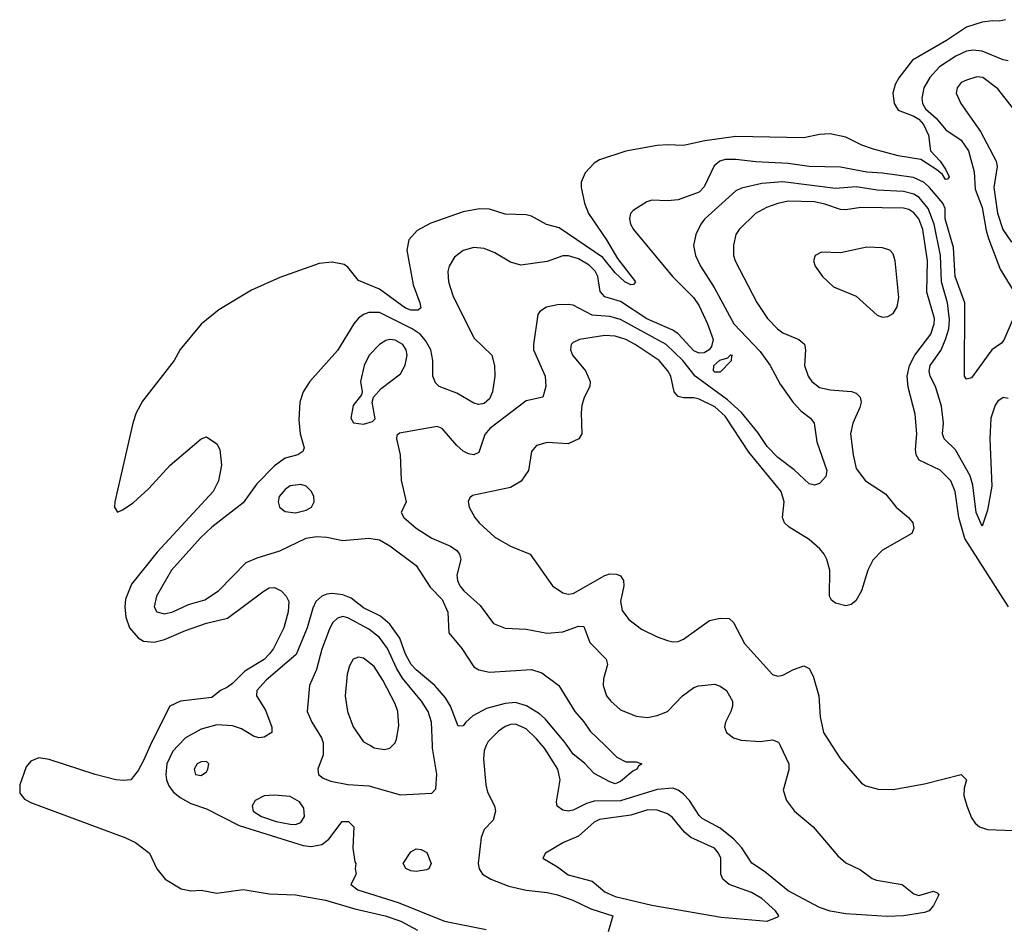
# Model space of a CAD drawing. Header units: inches. Extents: x 1552611 to 1694776, y 811966 to 917215.
# Tile 22 of 256: x 1554677 to 1558435, y 859307 to 862770. Entities that reach past the tile are written whole.
import ezdxf

# ---------------------------------------------------------------- set-up
doc = ezdxf.new("R2010")
doc.units = ezdxf.units.IN
doc.header["$MEASUREMENT"] = 0
doc.layers.add('B5855', color=7, linetype='Continuous')
doc.layers.add('B5856', color=7, linetype='Continuous')

msp = doc.modelspace()

# ---------------------------------------------------------------- linework, layer by layer
at = {"layer": 'B5855', "color": 5}
for points, elevation in [([(1555174.9, 860000), (1555150, 859942.9), (1555130, 859905.2), (1555101, 859870), (1555073.4, 859866.6), (1555043.7, 859870), (1554965.4, 859890), (1554790, 859946.5), (1554750, 859953.8), (1554719.4, 859940.6), (1554701.6, 859918.4), (1554677.4, 859850), (1554678.2, 859818.2), (1554696, 859796), (1554721.9, 859781.9), (1555078.3, 859650), (1555118.9, 859630), (1555173, 859590), (1555200.7, 859530), (1555232, 859490), (1555293.1, 859453.1), (1555330, 859445.8), (1555370, 859448), (1555430, 859437.2), (1555530, 859450.8), (1555630, 859434.3), (1555730, 859430.7), (1555844.4, 859410), (1555956.6, 859376.6), (1556072.4, 859350), (1556131.4, 859330), (1556195.6, 859295.6)], 720), ([(1555281.9, 860000), (1555261.4, 859978.6), (1555239.5, 859930), (1555234.9, 859890), (1555237.7, 859870), (1555246.4, 859846.4), (1555263.5, 859823.5), (1555290, 859801.6), (1555330, 859779.2), (1555390, 859758.9), (1555515.2, 859695.2), (1555759, 859619), (1555790, 859614.5), (1555830, 859622.2), (1555857.1, 859642.9), (1555908.4, 859710), (1555932.7, 859710), (1555952.1, 859690), (1555948.1, 859608.1), (1555956.1, 859556.1), (1555960.7, 859550), (1555958, 859530), (1555962, 859510), (1555941, 859470), (1555967.7, 859450), (1556121.6, 859401.6), (1556298.2, 859330), (1556457.9, 859297.9)], 740), ([(1555835.6, 860000), (1555835.1, 859964.9), (1555815.5, 859910), (1555817.3, 859890), (1555835.3, 859875.3), (1555864.7, 859864.7), (1555930, 859851.3), (1556010, 859846), (1556130, 859811.7), (1556250, 859818.4), (1556265.1, 859834.9), (1556268.9, 859891.1), (1556252.9, 859990), (1556252.5, 860000)], 760), ([(1556015.6, 860000), (1556030, 859991.6), (1556070, 859985.5), (1556090, 859990.4), (1556099.6, 860000)], 780), ([(1556458, 860000), (1556450, 859980.9), (1556447.2, 859950), (1556455.9, 859850), (1556462.9, 859822.9), (1556489.1, 859770), (1556492.6, 859750), (1556484, 859716), (1556450, 859679.5), (1556438.5, 859650), (1556427.2, 859550), (1556431, 859530), (1556443.8, 859510), (1556475.8, 859490), (1556543.9, 859463.9), (1556610, 859448.3), (1556690, 859439.6), (1556729.9, 859430.1), (1556788.5, 859410), (1556857.1, 859377.1), (1556941, 859350), (1556922.8, 859290)], 760), ([(1557579.7, 860000), (1557612, 859930), (1557613, 859907), (1557590.3, 859830), (1557603.8, 859790), (1557634.2, 859750), (1557705.8, 859690), (1557799.1, 859579.1), (1557830, 859552.6), (1557886.3, 859526.3), (1557930, 859493.4), (1557946.6, 859486.6), (1558044.7, 859470), (1558090, 859434.8), (1558108.1, 859428.1), (1558164.7, 859444.7), (1558178.8, 859438.8), (1558184.7, 859430), (1558164.4, 859390), (1558148.2, 859370), (1558130, 859362.9), (1558050, 859350.8), (1557987.8, 859347.8), (1557830, 859358.4), (1557770, 859368.6), (1557730, 859381.8), (1557610, 859445.5), (1557519.4, 859519.4), (1557471.9, 859551.9), (1557432.7, 859610), (1557403, 859643), (1557350, 859684.5), (1557281.8, 859721.8), (1557270, 859732.9), (1557233.4, 859790), (1557210, 859814.6), (1557190, 859830.6), (1557170, 859837.2), (1557110, 859832.4), (1556970, 859789.9), (1556870, 859788.6), (1556840.7, 859779.3), (1556790, 859754.1), (1556770, 859749.9), (1556750, 859753.3), (1556729, 859769), (1556725.4, 859785.4), (1556740.4, 859870), (1556731.3, 859910), (1556679.5, 859990), (1556671.4, 860000)], 760), ([(1556911.3, 860000), (1556956.4, 859956.4), (1556990, 859937.6), (1557030, 859938.4), (1557051.3, 859930), (1557038.8, 859921.2), (1557032.7, 859910), (1557017.3, 859902.7), (1556970, 859862.8), (1556950, 859854.5), (1556930, 859861.6), (1556870, 859893.7), (1556832.4, 859932.4), (1556790, 859966.8), (1556766.2, 860000)], 740), ([(1557776.7, 860000), (1557809, 859949), (1557890, 859857.1), (1557906, 859846), (1557953.3, 859833.3), (1558010, 859831.9), (1558130, 859854.5), (1558270.3, 859890.3), (1558290.3, 859870), (1558282, 859838), (1558280.9, 859810), (1558291.4, 859770), (1558310, 859723.8), (1558323.8, 859703.8), (1558340.5, 859690), (1558370, 859680.2), (1558470, 859675.9)], 780)]:
    msp.add_lwpolyline(points, dxfattribs=dict(at, elevation=elevation))
for points, elevation in [([(1555390, 859939.5), (1555370, 859938.7), (1555354, 859930), (1555343.7, 859910), (1555348.7, 859890), (1555370, 859886.5), (1555390, 859900.5), (1555395.8, 859910), (1555399.5, 859930)], 760), ([(1555649, 859811), (1555610, 859808.3), (1555576.4, 859790), (1555564.2, 859770), (1555568.9, 859750), (1555600.3, 859730), (1555655.8, 859710), (1555710, 859699.8), (1555730, 859699.3), (1555750, 859706), (1555764.4, 859730), (1555761.4, 859761.5), (1555745.6, 859785.6), (1555710, 859806)], 760), ([(1557074.7, 859754.7), (1557010, 859734.4), (1556890, 859718.4), (1556870, 859707.9), (1556810, 859655), (1556752.2, 859630), (1556684, 859590), (1556674, 859570), (1556730, 859537.6), (1556770, 859507.1), (1556862.6, 859482.6), (1556910, 859441.8), (1556950, 859424.1), (1557090, 859391.6), (1557354.2, 859345.8), (1557529.9, 859330.1), (1557570, 859346.9), (1557573.7, 859350), (1557561.2, 859370), (1557510, 859416), (1557470, 859438.9), (1557384.4, 859470), (1557360.2, 859490), (1557353.5, 859510), (1557352.8, 859570), (1557344.1, 859590), (1557328.6, 859608.6), (1557238.8, 859650), (1557214, 859670), (1557167.2, 859727.1), (1557150, 859739.4), (1557110, 859753.2)], 780), ([(1556190, 859519.2), (1556170, 859521.8), (1556150.7, 859530.7), (1556140.8, 859550), (1556170, 859594.6), (1556190, 859606.3), (1556210, 859603.6), (1556231.5, 859591.5), (1556248.1, 859550), (1556238.7, 859530), (1556230, 859525.5)], 740)]:
    msp.add_lwpolyline(points, close=True, dxfattribs=dict(at, elevation=elevation))
at = {"layer": 'B5856', "color": 5}
for points, elevation in [([(1558438.8, 862770), (1558416.2, 862763.8), (1558390, 862765.7), (1558350, 862760.3), (1558290, 862741.6), (1558214.7, 862690), (1558084.9, 862615.1), (1558031.6, 862548.4), (1558017.8, 862522.2), (1558009.5, 862490), (1558013.8, 862450), (1558030, 862425.1), (1558090, 862401.9), (1558108.3, 862390), (1558126.1, 862370), (1558145.4, 862330), (1558153.4, 862270), (1558190, 862230.2), (1558210, 862199.5), (1558223.7, 862170), (1558218, 862162), (1558210, 862159.8), (1558198.8, 862178.8), (1558177.3, 862197.3), (1558116.3, 862236.3), (1558030, 862250.5), (1557935.8, 862275.8), (1557890.6, 862290.6), (1557830, 862322), (1557770, 862334.3), (1557730, 862332.4), (1557670, 862319.2), (1557410, 862323.7), (1557291.9, 862308.1), (1557210, 862289.7), (1557150, 862293), (1557110, 862289.7), (1556990, 862267.8), (1556890, 862235.6), (1556870, 862222), (1556834.9, 862185.1), (1556820.3, 862150), (1556820.3, 862130), (1556832.9, 862070), (1556848.4, 862030), (1556916.5, 861930), (1556958.9, 861858.9), (1557027.7, 861770), (1557019.9, 861760.1), (1557010, 861758.7), (1556986, 861770), (1556950, 861803.8), (1556903.1, 861863.1), (1556735.6, 861975.6), (1556688.3, 861988.3), (1556630, 862020.2), (1556610, 862025.8), (1556530, 862027.7), (1556470, 862046.4), (1556431.5, 862048.5), (1556370, 862036.4), (1556245.8, 861994.2), (1556194.3, 861965.7), (1556162.6, 861930), (1556155.3, 861890), (1556178.8, 861758.8), (1556204.9, 861690), (1556208, 861670), (1556197.8, 861662.2), (1556170, 861661.8), (1556150, 861668.9), (1556050, 861742), (1555970, 861774.5), (1555930, 861825.1), (1555915.7, 861835.7), (1555870, 861845.3), (1555819.7, 861840.3), (1555670, 861786.4), (1555562.3, 861737.7), (1555437.2, 861662.8), (1555370, 861608.3), (1555290, 861511.6), (1555267.4, 861470), (1555146.1, 861313.9), (1555122.3, 861270), (1555108.8, 861230), (1555040.5, 860930), (1555038.8, 860910), (1555050, 860891.3), (1555070, 860899.1), (1555110, 860926), (1555170, 860981.6), (1555251.8, 861070), (1555370, 861171), (1555390, 861178), (1555430, 861151.3), (1555440.7, 861130), (1555447.3, 861070), (1555435.8, 861010), (1555415.6, 860970), (1555201.4, 860738.6), (1555104.3, 860615.7), (1555081.1, 860558.9), (1555078.4, 860530), (1555082, 860490), (1555096.8, 860450), (1555130, 860411), (1555150, 860398.8), (1555190, 860394.5), (1555230, 860405.5), (1555310, 860439.8), (1555390, 860467.7), (1555470, 860486), (1555610, 860590.9), (1555630, 860601.7), (1555650, 860603.2), (1555675.8, 860590), (1555694.1, 860570), (1555704.3, 860550), (1555701.7, 860510), (1555685.4, 860450), (1555645.9, 860370), (1555631.2, 860350), (1555610, 860329.1), (1555536.3, 860283.7), (1555490, 860237.3), (1555470, 860223.2), (1555443.9, 860210), (1555410, 860184), (1555290.6, 860170), (1555250, 860150.8), (1555182.5, 860017.5), (1555174.9, 860000)], 720), ([(1558450, 862613.5), (1558430, 862616.5), (1558350, 862650.4), (1558314, 862654), (1558290, 862649.9), (1558250, 862630.6), (1558186.9, 862590), (1558150.6, 862550), (1558127, 862510), (1558120.5, 862470), (1558123, 862450), (1558134.4, 862430), (1558174.1, 862394.1), (1558211.7, 862350), (1558270.3, 862310.3), (1558297.8, 862270), (1558319.9, 862190), (1558323.6, 862123.6), (1558350, 862053.1), (1558365, 861965), (1558374.5, 861934.5), (1558418.6, 861818.6), (1558484.9, 861710)], 740), ([(1558469.4, 862429.4), (1558410, 862505.6), (1558352.4, 862550), (1558330, 862552.2), (1558290, 862539.8), (1558270.4, 862530), (1558254.6, 862510), (1558251.6, 862490), (1558269.4, 862450), (1558343.9, 862343.9), (1558403.6, 862230), (1558407, 862210), (1558394.5, 862130), (1558408.8, 862031.2), (1558429.6, 861969.6), (1558461.6, 861921.6)], 760), ([(1558469.1, 861630), (1558433.1, 861546.9), (1558424.4, 861535.6), (1558387.2, 861510), (1558310, 861403.5), (1558290, 861398), (1558282.4, 861410), (1558283.5, 861690), (1558247, 861790), (1558240.5, 861900.5), (1558209.1, 862010), (1558209, 862050), (1558199.9, 862070), (1558149.8, 862129.8), (1558128.6, 862148.6), (1558087.9, 862167.9), (1557970, 862184.5), (1557910, 862187.9), (1557810, 862206.9), (1557689.7, 862210.3), (1557610, 862221), (1557487, 862227), (1557410, 862237.1), (1557370, 862236), (1557349.2, 862230), (1557327.4, 862212.6), (1557290, 862132), (1557270, 862111.6), (1557190, 862082.6), (1557150, 862078.8), (1557090, 862081.5), (1557070, 862075.1), (1557018.2, 862041.8), (1557008, 862030), (1557004.1, 862010), (1557008, 861990), (1557019.7, 861970), (1557168.9, 861790), (1557249, 861710), (1557270, 861677.6), (1557301.7, 861610), (1557323.2, 861550), (1557317.3, 861522.7), (1557308, 861510), (1557290, 861499.3), (1557270, 861498.1), (1557250, 861506.7), (1557190.7, 861570.7), (1557170, 861585), (1557070, 861628.2), (1556970, 861694.5), (1556910, 861712.3), (1556893.1, 861733.1), (1556883.6, 861790), (1556873.3, 861810), (1556850, 861833.9), (1556810, 861857), (1556771.5, 861868.5), (1556750, 861869.1), (1556690, 861847), (1556590, 861833.5), (1556550, 861844.5), (1556490, 861880.5), (1556450, 861897.5), (1556410, 861901.1), (1556370, 861889.9), (1556336.3, 861863.7), (1556316, 861830), (1556310.9, 861809.1), (1556313.4, 861770), (1556330, 861717.7), (1556410, 861555.4), (1556479.1, 861490), (1556489.1, 861450), (1556490.2, 861410), (1556482, 861350), (1556470, 861323), (1556450, 861305.6), (1556430, 861301.7), (1556410, 861307.3), (1556345, 861345), (1556277.7, 861370), (1556263.7, 861383.7), (1556254.2, 861410), (1556254.5, 861470), (1556246.6, 861510), (1556226.4, 861546.4), (1556205.7, 861570), (1556174.9, 861590), (1556050, 861652.4), (1556010, 861653.1), (1555990, 861644.9), (1555970, 861630.6), (1555952.5, 861610), (1555890, 861507.9), (1555784.2, 861390), (1555758.8, 861350), (1555747, 861310), (1555742.7, 861242.7), (1555747.2, 861190), (1555763.1, 861136.9), (1555758.3, 861121.7), (1555739.1, 861110), (1555690, 861096.5), (1555650, 861068.2), (1555581.7, 860998.3), (1555530, 860925.9), (1555410, 860833.2), (1555367.1, 860792.9), (1555257.1, 860670), (1555199.3, 860570), (1555190.8, 860530), (1555201.2, 860510), (1555230, 860503), (1555261.7, 860510), (1555321.9, 860538.1), (1555383.4, 860556.6), (1555435.9, 860590), (1555541.2, 860698.8), (1555583.3, 860716.7), (1555670, 860743.1), (1555770, 860792.1), (1555810, 860798.4), (1555850, 860795.3), (1555910, 860782.9), (1556010, 860791.6), (1556050, 860785), (1556090, 860762.1), (1556190, 860686.7), (1556244.3, 860604.3), (1556290, 860558), (1556310.9, 860509.1), (1556314.4, 860430), (1556364.4, 860370), (1556410, 860300.5), (1556430, 860288.8), (1556470, 860280.4), (1556630, 860291), (1556670, 860277.3), (1556734.9, 860230), (1556795.4, 860130), (1556830.5, 860090.5), (1556854.8, 860054.8), (1556911.3, 860000)], 740), ([(1558450, 861324.3), (1558430, 861328.1), (1558410, 861314), (1558400.4, 861299.6), (1558383.4, 861250), (1558379.5, 861170), (1558386.5, 860990), (1558370, 860898), (1558350, 860838), (1558326.8, 860890), (1558314.1, 860994.1), (1558304.9, 861030), (1558248.3, 861128.3), (1558205, 861170), (1558199.3, 861190), (1558202.5, 861230), (1558195.3, 861295.3), (1558172.5, 861370), (1558152.3, 861410), (1558148.3, 861428.3), (1558151.7, 861450), (1558192.1, 861507.9), (1558210.7, 861549.3), (1558223.1, 861590), (1558225.3, 861625.3), (1558217.9, 861690), (1558195.2, 861770), (1558190.6, 861870.6), (1558166.6, 861990), (1558144.6, 862050), (1558110, 862091.9), (1558090, 862103.6), (1558050, 862114.2), (1557950, 862119.4), (1557870, 862132.1), (1557790, 862125.5), (1557589.3, 862150.7), (1557510, 862144.8), (1557432.3, 862127.7), (1557410, 862116.5), (1557290.9, 862009.1), (1557276.3, 861990), (1557257.1, 861950), (1557248.5, 861908.5), (1557256.8, 861870), (1557275.9, 861830), (1557327.7, 861747.7), (1557402.7, 861610), (1557503.5, 861503.5), (1557541.6, 861450), (1557579.6, 861379.6), (1557629.3, 861309.3), (1557657.9, 861277.9), (1557695.3, 861250), (1557708.9, 861230), (1557719.4, 861159.4), (1557757, 861050), (1557753.4, 861026.6), (1557730, 860999.8), (1557710, 860993.2), (1557690, 860998.7), (1557632.6, 861052.6), (1557570, 861099.4), (1557530, 861141.6), (1557494.3, 861194.3), (1557431.6, 861271.6), (1557379, 861319), (1557255, 861410), (1557208.3, 861470), (1557144.5, 861530), (1556970, 861625.5), (1556930, 861637.6), (1556862.1, 861642.1), (1556790, 861680.7), (1556770, 861683.7), (1556730, 861681.7), (1556687.2, 861672.8), (1556662.9, 861657.1), (1556655.1, 861644.9), (1556637.6, 861530), (1556638.7, 861510), (1556682.3, 861410), (1556684.8, 861370), (1556674, 861330), (1556610, 861315), (1556470.9, 861210), (1556452.6, 861187.4), (1556430, 861118.7), (1556410, 861109.8), (1556390, 861113.5), (1556370, 861124), (1556345.2, 861145.2), (1556290, 861209.8), (1556270, 861218.2), (1556127.3, 861192.7), (1556116.9, 861183.1), (1556114.8, 861170), (1556128.7, 861110), (1556132.5, 861012.5), (1556151.7, 860930), (1556133.4, 860890), (1556143.8, 860870), (1556190.3, 860830), (1556250, 860791.8), (1556321.4, 860761.4), (1556345, 860745), (1556356.3, 860730), (1556360.2, 860710), (1556345.7, 860650), (1556347.8, 860630), (1556356.8, 860610), (1556372.1, 860590), (1556435, 860535), (1556485.6, 860465.6), (1556530, 860447.9), (1556610, 860444.8), (1556690, 860428.8), (1556750, 860434.1), (1556810, 860455.8), (1556830, 860454.3), (1556853.3, 860393.3), (1556915.5, 860330), (1556920.7, 860310), (1556904.7, 860255.3), (1556903.7, 860230), (1556916.9, 860190), (1556932.6, 860170), (1556970, 860136.9), (1557030, 860111.9), (1557072.7, 860107.3), (1557110, 860114.7), (1557149.5, 860130), (1557206.9, 860190), (1557250, 860221.5), (1557268.1, 860228.1), (1557330, 860234.9), (1557350, 860227), (1557374, 860210), (1557397, 860170), (1557398, 860150), (1557391.7, 860130), (1557370.2, 860090), (1557366.9, 860070), (1557374.3, 860050), (1557401.3, 860030), (1557430, 860021.3), (1557503.7, 860016.3), (1557550, 860022.4), (1557573.5, 860013.5), (1557579.7, 860000)], 760), ([(1558451.3, 860530), (1558284.1, 860790), (1558261.2, 860870), (1558246.8, 860970), (1558230.4, 861010), (1558190, 861051.3), (1558110, 861088.9), (1558098.3, 861110), (1558095.3, 861130), (1558101.1, 861190), (1558095.1, 861264.9), (1558067.3, 861367.3), (1558063.6, 861410), (1558073.5, 861450), (1558092.8, 861490), (1558154.9, 861570), (1558167.5, 861610), (1558168, 861630), (1558138.6, 861730), (1558141.1, 861850), (1558123.5, 861970), (1558108.9, 862010), (1558090, 862033.1), (1558070, 862045.6), (1558050, 862051.2), (1557886.8, 862053.2), (1557830, 862044), (1557810, 862045.3), (1557750, 862066.7), (1557710, 862074.6), (1557610, 862078), (1557570, 862068.5), (1557526.9, 862053.1), (1557485.2, 862030), (1557422.9, 861970), (1557410.1, 861949.9), (1557401.7, 861910), (1557401.8, 861870), (1557407.6, 861850), (1557490.6, 861690.6), (1557531.1, 861630), (1557569.3, 861590), (1557590, 861575), (1557650, 861549.4), (1557671.9, 861531.9), (1557676.2, 861510), (1557672.6, 861450), (1557686, 861410), (1557700.2, 861390), (1557730, 861366.7), (1557770, 861357.5), (1557851.3, 861351.3), (1557870, 861344.4), (1557885.3, 861330), (1557888.3, 861310), (1557883.2, 861290), (1557856.3, 861230), (1557847.7, 861190), (1557858, 861110), (1557870, 861058), (1557905.3, 861010), (1557980.9, 860960.9), (1558022, 860910), (1558069, 860870), (1558085.5, 860850), (1558089, 860830), (1558081.7, 860810), (1557970, 860746.3), (1557932.6, 860707.4), (1557913.9, 860670), (1557889.5, 860590.5), (1557867.7, 860552.3), (1557850, 860538.3), (1557830, 860533.3), (1557790, 860543.1), (1557775.3, 860555.3), (1557767.3, 860570), (1557768.8, 860670), (1557757.9, 860710), (1557746.9, 860730), (1557730.9, 860750.9), (1557690, 860786.7), (1557614, 860834), (1557595.6, 860850), (1557588.2, 860870), (1557595, 860930), (1557582.9, 860970), (1557459.7, 861119.7), (1557370, 861256.9), (1557330, 861292.3), (1557270, 861322.3), (1557250, 861327.7), (1557210, 861327.4), (1557190, 861331.8), (1557175.5, 861350), (1557161.6, 861410), (1557151.3, 861430), (1557118.2, 861470), (1557026.6, 861530), (1556990, 861549.5), (1556950, 861562.4), (1556910, 861564.4), (1556814, 861550), (1556790, 861538.8), (1556782.3, 861530), (1556779.4, 861510), (1556787.3, 861490), (1556836.6, 861430), (1556854.3, 861390), (1556853, 861370), (1556831.5, 861328.5), (1556822.6, 861297.4), (1556819.4, 861270), (1556822.3, 861190), (1556811.3, 861170), (1556770, 861152.1), (1556690, 861156.1), (1556650, 861145.1), (1556630, 861122.7), (1556618.5, 861050), (1556591.4, 861008.6), (1556550, 860984.8), (1556405.7, 860954.3), (1556394.6, 860945.4), (1556389.1, 860930.9), (1556392.9, 860910), (1556413.6, 860870), (1556430.2, 860850), (1556490, 860795.4), (1556550, 860761.5), (1556625.5, 860730), (1556710.4, 860610), (1556750, 860583.2), (1556770, 860577.6), (1556790, 860581), (1556910, 860648.7), (1556930, 860655), (1556954.8, 860654.8), (1556970, 860647.6), (1556981.5, 860630), (1556983.2, 860610), (1556970.2, 860550), (1556976, 860516), (1557001.5, 860481.5), (1557050, 860444), (1557110, 860414.9), (1557150, 860401.3), (1557170, 860395.8), (1557190, 860397), (1557210, 860406), (1557310, 860477.3), (1557350, 860486.7), (1557384.9, 860484.9), (1557401.1, 860470), (1557443.6, 860390), (1557550, 860271.8), (1557570, 860264.9), (1557590, 860269), (1557630, 860290.3), (1557670, 860303.8), (1557690, 860294), (1557705.1, 860265.1), (1557727.1, 860190), (1557732.1, 860110), (1557745, 860050), (1557776.7, 860000)], 780), ([(1556766.2, 860000), (1556755.3, 860015.3), (1556682.3, 860102.3), (1556661.2, 860121.2), (1556611.6, 860151.6), (1556570, 860164.7), (1556530, 860161.1), (1556458.8, 860141.2), (1556406.4, 860113.6), (1556379.6, 860090), (1556370, 860075.1), (1556350, 860074), (1556321.6, 860150), (1556302.7, 860182.7), (1556261.9, 860230), (1556190, 860289.1), (1556170.8, 860310), (1556150, 860349.2), (1556128.2, 860410), (1556090, 860462.8), (1556053.9, 860493.9), (1555990, 860526.2), (1555942.6, 860562.6), (1555910, 860575.5), (1555870, 860580.7), (1555850, 860578.4), (1555830.1, 860569.9), (1555808.1, 860550), (1555795.9, 860524.1), (1555774.8, 860450), (1555732.5, 860347.5), (1555617.7, 860250), (1555582, 860210), (1555580.8, 860190), (1555615, 860135), (1555640.2, 860070), (1555639, 860050), (1555610, 860032.5), (1555590, 860029.9), (1555570, 860036.3), (1555523.9, 860063.9), (1555490, 860075.9), (1555430, 860078.8), (1555370, 860063), (1555310, 860029.4), (1555281.9, 860000)], 740), ([(1556252.5, 860000), (1556248.9, 860090), (1556236, 860130), (1556210.9, 860170), (1556137.8, 860257.8), (1556115.4, 860295.4), (1556081.1, 860370), (1556050, 860412.7), (1556010, 860443.8), (1555930, 860488.2), (1555910, 860492.2), (1555890, 860486.6), (1555871.5, 860468.5), (1555858.2, 860441.8), (1555830, 860368.2), (1555809.7, 860290.3), (1555782.7, 860230), (1555774.5, 860130), (1555791.6, 860090), (1555829.4, 860030), (1555835.7, 860010), (1555835.6, 860000)], 760), ([(1556099.6, 860000), (1556109.6, 860010), (1556115.3, 860024.7), (1556124.7, 860075.3), (1556120.6, 860130), (1556110, 860159.1), (1556062.9, 860250), (1556030, 860302), (1555990, 860333.8), (1555970, 860337.6), (1555950, 860329.6), (1555935.5, 860304.5), (1555927.2, 860272.8), (1555919.8, 860190), (1555927.9, 860130), (1555950, 860072.2), (1555990, 860014.9), (1556015.6, 860000)], 780), ([(1556671.4, 860000), (1556650, 860026.5), (1556610, 860064.2), (1556570, 860081.6), (1556550, 860080.7), (1556530, 860073.5), (1556504.3, 860055.7), (1556464.5, 860015.5), (1556458, 860000)], 760)]:
    msp.add_lwpolyline(points, dxfattribs=dict(at, elevation=elevation))
for points, elevation in [([(1557910, 861902.3), (1557810, 861880.2), (1557737.1, 861882.9), (1557712.4, 861870), (1557707.1, 861850), (1557712.6, 861830), (1557740.8, 861790), (1557783.1, 861750), (1557870, 861715.2), (1557950, 861642.8), (1557970, 861635.2), (1557990, 861636.9), (1558010, 861648.4), (1558026.2, 861673.8), (1558032, 861710), (1558017.9, 861850), (1558010, 861876), (1557998.2, 861890), (1557970, 861899.9)], 820), ([(1556090, 861549.2), (1556074.7, 861545.3), (1556050, 861530.6), (1556011.3, 861490), (1555991.6, 861450), (1555978, 861390), (1555984.7, 861350), (1555982, 861338), (1555950, 861298), (1555941, 861250), (1555951.1, 861231.1), (1555990, 861226.8), (1556023.1, 861236.9), (1556033.6, 861246.4), (1556022, 861310), (1556028, 861330), (1556057.4, 861362.6), (1556130, 861418.7), (1556148.3, 861451.7), (1556155.7, 861490), (1556152.8, 861510), (1556139.8, 861530), (1556110, 861546.5)], 760), ([(1557330, 861425), (1557325, 861430), (1557326, 861450), (1557349, 861471), (1557379.8, 861480.2), (1557390, 861491), (1557398, 861490), (1557393.7, 861486.3), (1557392.2, 861467.8), (1557350, 861425.1)], 740), ([(1555750, 860996.8), (1555710, 860991.4), (1555690, 860977.8), (1555667.5, 860950), (1555663.2, 860930), (1555669.3, 860909.3), (1555690, 860893.1), (1555730, 860888.6), (1555770, 860898.6), (1555790.6, 860909.4), (1555801.7, 860930), (1555800.3, 860950), (1555790.8, 860970), (1555770, 860989.8)], 760)]:
    msp.add_lwpolyline(points, close=True, dxfattribs=dict(at, elevation=elevation))

doc.saveas('drawing.dxf')
